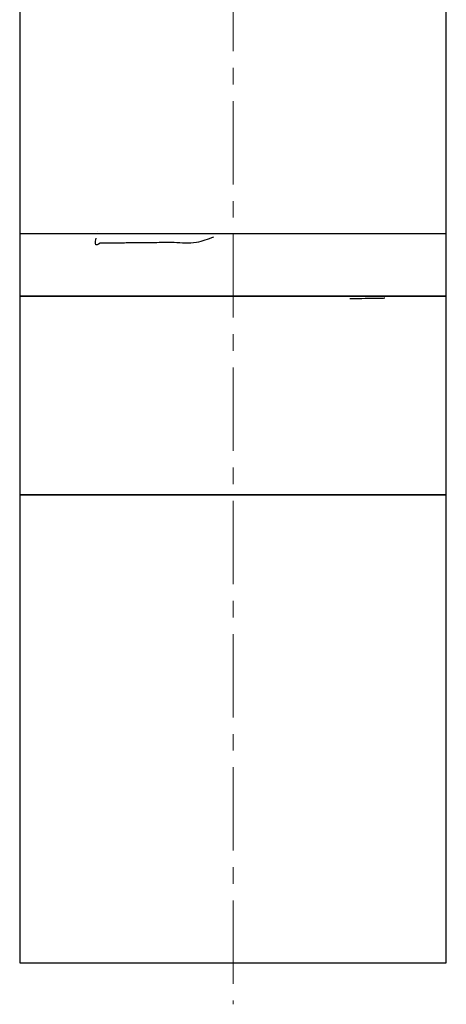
# Model space of a CAD drawing. Header units: inches. Extents: x 2.6 to 37.8, y 3.5 to 30.8.
# Tile 1 of 32: x 5.7 to 8.3, y 11.4 to 17.3. Entities that reach past the tile are written whole.
import ezdxf

# ---------------------------------------------------------------- set-up
doc = ezdxf.new("R2010")
doc.units = ezdxf.units.IN
doc.header["$MEASUREMENT"] = 0
doc.linetypes.add('CENTERX2', pattern=[0.8, 0.5, -0.1, 0.1, -0.1])

msp = doc.modelspace()

# ---------------------------------------------------------------- linework, layer by layer
at = {"color": 7, "linetype": 'CENTERX2', "lineweight": 18}
msp.add_line((7.0142, 23.2116), (7.0142, 11.3887), dxfattribs=at)
at = {"color": 7, "linetype": 'Continuous', "lineweight": 25}
for p, q in [((5.7342, 19.9757), (5.7342, 16.0147)), ((8.2942, 16.0147), (8.2942, 19.9757)), ((6.2006, 16.0287), (6.2012, 16.0288)), ((5.7342, 16.0147), (5.7342, 15.6397)), ((7.0142, 16.0147), (5.7342, 16.0147)), ((8.2942, 16.0147), (7.0142, 16.0147)), ((8.2942, 15.6397), (8.2942, 16.0147)), ((5.7342, 15.6397), (5.7342, 14.4477)), ((5.7342, 15.6397), (8.2942, 15.6397)), ((7.0142, 15.6397), (5.7342, 15.6397)), ((8.2942, 15.6397), (7.0142, 15.6397)), ((8.2942, 14.4477), (8.2942, 15.6397)), ((5.7342, 14.4477), (5.7342, 11.6387)), ((5.7342, 14.4477), (8.2942, 14.4477)), ((6.7398, 14.4477), (5.7342, 14.4477)), ((8.2942, 14.4477), (6.7398, 14.4477)), ((8.2942, 11.6387), (8.2942, 14.4477)), ((5.7342, 11.6387), (8.2942, 11.6387))]:
    msp.add_line(p, q, dxfattribs=at)
for points, knots in [([(6.8973, 15.9944), (6.8631, 15.9814), (6.7842, 15.9512), (6.6607, 15.965), (6.5386, 15.96), (6.4305, 15.9603), (6.3381, 15.959), (6.2777, 15.959), (6.2395, 15.9572), (6.2106, 15.9615), (6.1845, 15.9328), (6.1906, 15.9757), (6.1923, 15.9877)], [0, 0, 0, 0, 0.095026, 0.219465, 0.340459, 0.464959, 0.586003, 0.710553, 0.770949, 0.831764, 0.95287, 1, 1, 1, 1]), ([(7.9245, 15.628), (7.9246, 15.6279), (7.9253, 15.6278), (7.9217, 15.6275), (7.9077, 15.6269), (7.8708, 15.6262), (7.8084, 15.6254), (7.754, 15.6248), (7.7169, 15.6245), (7.7159, 15.6245)], [0, 0, 0, 0, 0.006532, 0.105819, 0.303813, 0.505639, 0.745968, 0.99326, 1, 1, 1, 1])]:
    msp.add_open_spline(points, degree=3, knots=knots, dxfattribs=at)

doc.saveas('drawing.dxf')
